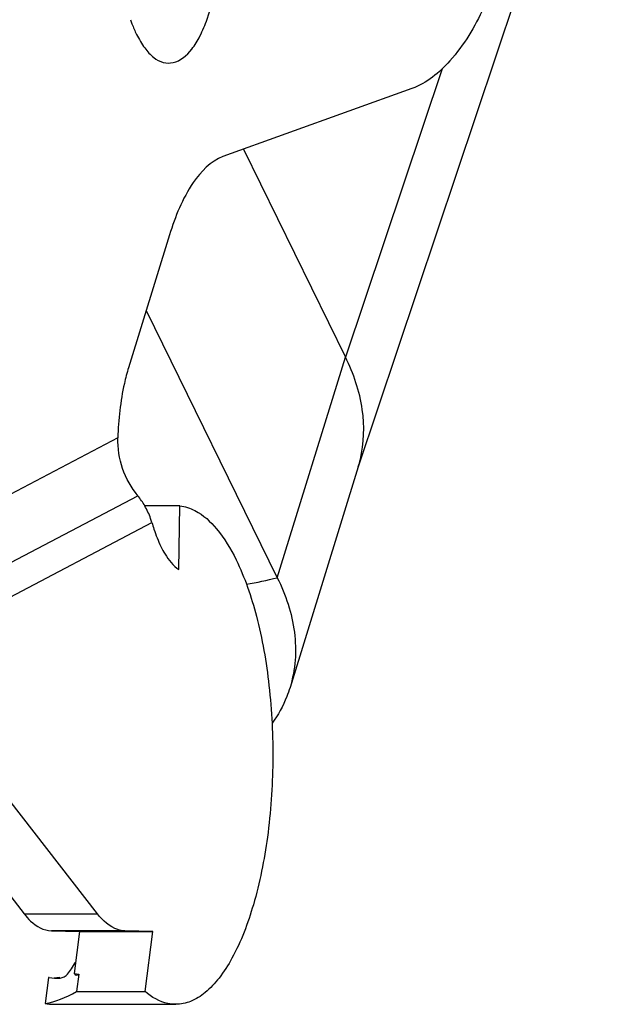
# Model space of a CAD drawing. Header units: millimetres. Extents: x 10 to 584, y 4 to 410.
# Tile 42 of 57: x 456.69 to 458.87, y 257.41 to 261.12. Entities that reach past the tile are written whole.
import ezdxf

# ---------------------------------------------------------------- set-up
doc = ezdxf.new("R2010")
doc.units = ezdxf.units.MM
doc.header["$LTSCALE"] = 32.67
doc.layers.get('0').update_dxf_attribs({"linetype": 'CONTINUOUS'})

msp = doc.modelspace()

# ---------------------------------------------------------------- linework, layer by layer
at = {"color": 7, "linetype": 'Continuous'}
for p, q in [((458.8703, 262.1347), (457.966, 259.4321)), ((458.2814, 260.9323), (457.9177, 259.8455)), ((458.1683, 260.8585), (457.4556, 260.6015)), ((457.533, 260.6294), (457.9177, 259.8455)), ((457.2549, 260.3066), (457.1001, 259.8057)), ((457.1666, 260.0209), (457.6608, 259.014)), ((457.6608, 259.014), (457.9177, 259.8455)), ((457.0601, 259.5414), (456.2931, 259.1383)), ((457.9658, 259.4322), (457.7089, 258.6006)), ((456.3967, 258.9348), (457.1354, 259.323)), ((457.2934, 259.2847), (457.1615, 259.2847)), ((457.2894, 259.0443), (457.2934, 259.2847)), ((456.4485, 258.8331), (457.1884, 259.2219)), ((456.373, 258.1776), (456.707, 257.7466)), ((456.9834, 257.7466), (456.6493, 258.1776)), ((456.707, 257.7466), (456.9834, 257.7466)), ((457.0859, 257.6827), (456.8096, 257.6827)), ((456.8096, 257.6827), (456.9157, 257.6798)), ((456.9157, 257.6798), (456.8951, 257.5216)), ((456.9157, 257.6798), (457.192, 257.6798)), ((457.192, 257.6798), (457.0859, 257.6827)), ((457.1626, 257.4534), (457.192, 257.6798)), ((456.8951, 257.5216), (456.9132, 257.519)), ((456.9132, 257.519), (456.9047, 257.4534)), ((456.7993, 257.5069), (456.7866, 257.4089)), ((456.8009, 257.5066), (456.7993, 257.5069)), ((456.9047, 257.4534), (457.1626, 257.4534)), ((456.8174, 257.4056), (457.2779, 257.4056))]:
    msp.add_line(p, q, dxfattribs=at)
for centre, radius, start, end in [((457.6648, 261.3148), 0.5911, 199.47, 201.0211), ((457.5259, 259.568), 0.4605, 342.8375, 346.5083), ((456.9104, 259.1408), 0.2895, 29.818, 39.0094), ((457.2849, 260.4931), 1.5261, 279.7911, 284.2571), ((457.0547, 257.7088), 0.246, 229.5513, 231.7863), ((456.8172, 257.6356), 0.1301, 271.3525, 280.5672), ((456.8175, 257.5512), 0.1456, 257.7347, 269.9495)]:
    msp.add_arc(centre, radius, start, end, dxfattribs=at)
for centre, major_axis, ratio, start_param, end_param in [((457.0901, 258.3851), (0.3256, 0.869), 0.439719, -2.818641, -2.795865), ((457.0901, 258.3851), (0.3256, 0.869), 0.439719, -3.049572, -2.95043), ((457.0212, 258.3456), (0.343, 0.928), 0.437248, 3.386074, 3.622347)]:
    msp.add_ellipse(centre, major_axis=major_axis, ratio=ratio, start_param=start_param, end_param=end_param, dxfattribs=at)
for points, knots in [([(457.1305, 261.0625), (457.1393, 261.0445), (457.1576, 261.0129), (457.1914, 260.9755), (457.2291, 260.9541), (457.2862, 260.9527), (457.3361, 260.9978), (457.3724, 261.0586), (457.4099, 261.1496), (457.4396, 261.2872), (457.4506, 261.4657), (457.4365, 261.6425), (457.4094, 261.7553), (457.3901, 261.8054)], [0, 0, 0, 0, 0.054571, 0.099477, 0.136399, 0.16987, 0.248902, 0.302437, 0.365676, 0.516179, 0.685292, 0.853097, 1, 1, 1, 1]), ([(458.6071, 261.7829), (458.5916, 261.6684), (458.5511, 261.4567), (458.4548, 261.1776), (458.3351, 260.9711), (458.2239, 260.8786), (458.1683, 260.8585)], [0, 0, 0, 0, 0.327614, 0.609164, 0.83269, 1, 1, 1, 1]), ([(457.4556, 260.6015), (457.4091, 260.5847), (457.3202, 260.4884), (457.2762, 260.3755), (457.2549, 260.3066)], [0, 0, 0, 0, 0.406679, 1, 1, 1, 1]), ([(457.9737, 259.4606), (457.9882, 259.5213), (457.9919, 259.6567), (457.9482, 259.7834), (457.9177, 259.8455)], [0, 0, 0, 0, 0.474563, 1, 1, 1, 1]), ([(457.1001, 259.8057), (457.0941, 259.7861), (457.0716, 259.6997), (457.062, 259.6101), (457.0601, 259.5414)], [0, 0, 0, 0, 0.22983, 1, 1, 1, 1]), ([(457.1354, 259.323), (457.1107, 259.3534), (457.0709, 259.4229), (457.059, 259.5023), (457.0601, 259.5414)], [0, 0, 0, 0, 0.499631, 1, 1, 1, 1]), ([(457.1884, 259.2219), (457.1869, 259.2271), (457.1799, 259.2488), (457.1702, 259.2696), (457.1616, 259.2847)], [0, 0, 0, 0, 0.23636, 1, 1, 1, 1]), ([(457.2934, 259.2847), (457.3132, 259.2826), (457.3674, 259.2645), (457.4435, 259.1935), (457.4853, 259.123), (457.5054, 259.0819)], [0, 0, 0, 0, 0.196523, 0.548435, 1, 1, 1, 1]), ([(457.1884, 259.2219), (457.1908, 259.2136), (457.2002, 259.1828), (457.212, 259.1526), (457.2224, 259.1314)], [0, 0, 0, 0, 0.267501, 1, 1, 1, 1]), ([(457.2224, 259.1314), (457.2272, 259.1217), (457.2446, 259.0895), (457.2681, 259.0593), (457.2894, 259.0443)], [0, 0, 0, 0, 0.29082, 1, 1, 1, 1]), ([(457.5054, 259.0819), (457.5386, 259.0143), (457.5914, 258.8576), (457.6359, 258.6011), (457.6494, 258.3212), (457.6304, 258.0435), (457.5808, 257.7934), (457.5144, 257.6148), (457.4462, 257.5067), (457.3941, 257.4502), (457.3379, 257.4142), (457.297, 257.4056), (457.2779, 257.4056)], [0, 0, 0, 0, 0.123479, 0.269119, 0.426167, 0.582121, 0.724644, 0.843465, 0.892112, 0.933468, 0.96861, 1, 1, 1, 1]), ([(457.6608, 259.014), (457.6925, 258.9494), (457.7388, 258.8131), (457.7293, 258.6669), (457.7088, 258.6006)], [0, 0, 0, 0, 0.509187, 1, 1, 1, 1]), ([(457.7088, 258.6006), (457.7052, 258.5888), (457.6883, 258.5411), (457.6635, 258.4963), (457.6414, 258.4653)], [0, 0, 0, 0, 0.245798, 1, 1, 1, 1]), ([(456.707, 257.7466), (456.7145, 257.737), (456.7411, 257.7063), (456.7808, 257.6835), (456.8096, 257.6827)], [0, 0, 0, 0, 0.297059, 1, 1, 1, 1]), ([(457.0859, 257.6827), (457.0769, 257.6829), (457.0358, 257.6904), (457.003, 257.7212), (456.9834, 257.7466)], [0, 0, 0, 0, 0.218332, 1, 1, 1, 1]), ([(456.8648, 257.5147), (456.8666, 257.5161), (456.8745, 257.5234), (456.8811, 257.532), (456.8856, 257.539)], [0, 0, 0, 0, 0.217543, 1, 1, 1, 1]), ([(457.2779, 257.4056), (457.2681, 257.4056), (457.2258, 257.4099), (457.1872, 257.4325), (457.1626, 257.4534)], [0, 0, 0, 0, 0.232899, 1, 1, 1, 1])]:
    msp.add_open_spline(points, degree=3, knots=knots, dxfattribs=at)
for points in [[(457.113, 261.1028), (457.1183, 261.0891), (457.1241, 261.0756), (457.1305, 261.0625)], [(456.8856, 257.539), (456.8909, 257.547), (456.8954, 257.5555), (456.8993, 257.5642)], [(456.843, 257.5047), (456.8454, 257.5048), (456.8479, 257.5054), (456.8503, 257.5062)], [(456.8503, 257.5062), (456.8556, 257.5079), (456.8605, 257.5111), (456.8648, 257.5147)]]:
    msp.add_open_spline(points, degree=3, dxfattribs=at)

doc.saveas('drawing.dxf')
